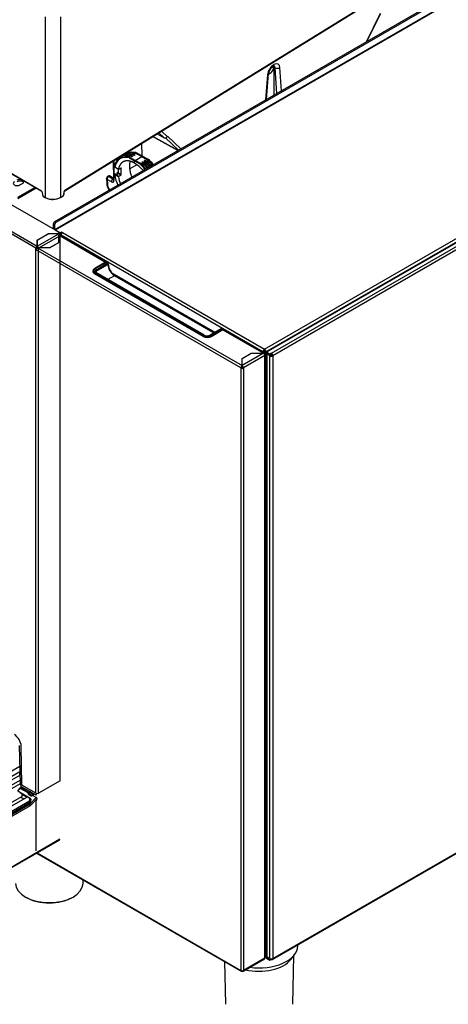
# Model space of a CAD drawing. Header units: millimetres. Extents: x 0 to 200, y 0 to 287.
# Tile 35 of 73: x 168 to 180, y 76 to 104. Entities that reach past the tile are written whole.
import ezdxf

# ---------------------------------------------------------------- set-up
doc = ezdxf.new("R2010")
doc.units = ezdxf.units.MM
doc.layers.add('148.257_BW4C_CTM', color=7, linetype='Continuous')
doc.layers.add('Standard', color=7, linetype='Continuous')

# ---------------------------------------------------------------- blocks, each defined once
blk = doc.blocks.new('SE3')
at = {"layer": '148.257_BW4C_CTM', "color": 7, "linetype": 'Continuous'}
for p, q in [((169.436, 98.928), (183.497, 107.613)), ((183.499, 107.62), (169.439, 98.935)), ((169.151, 98.048), (182.037, 105.487)), ((169.187, 98.027), (182.072, 105.466)), ((169.151, 97.813), (182.107, 105.293)), ((182.116, 105.278), (169.16, 97.798)), ((178.082, 103.204), (178.487, 104.02)), ((178.099, 103.214), (178.498, 104.016)), ((168.884, 98.732), (168.884, 103.916)), ((169.322, 98.741), (169.322, 103.916)), ((175.162, 94.384), (191.496, 103.814)), ((191.631, 103.791), (175.237, 94.325)), ((191.658, 103.788), (175.264, 94.323)), ((175.36, 94.267), (191.888, 103.81)), ((191.934, 103.739), (175.402, 94.194)), ((175.215, 101.549), (175.281, 102.292)), ((175.425, 102.458), (175.383, 102.482)), ((175.425, 102.458), (175.427, 102.469)), ((175.426, 102.479), (175.464, 102.457)), ((175.427, 102.469), (175.426, 102.479)), ((175.427, 102.469), (175.427, 101.671)), ((175.511, 101.719), (175.464, 102.457)), ((175.648, 101.798), (175.605, 102.463)), ((175.252, 102.258), (175.188, 101.533)), ((172.131, 100.592), (172.281, 100.449)), ((172.207, 100.64), (172.376, 100.48)), ((168.768, 98.921), (166.326, 100.331)), ((166.329, 100.324), (168.771, 98.914)), ((171.651, 99.928), (171.646, 100.293)), ((172.679, 100.084), (171.954, 100.483)), ((172.686, 100.088), (171.961, 100.488)), ((172.084, 100.563), (172.281, 100.449)), ((172.328, 100.445), (172.697, 100.094)), ((172.376, 100.48), (172.384, 100.491)), ((172.384, 100.491), (172.762, 100.132)), ((171.408, 99.972), (171.345, 100.023)), ((171.514, 100.007), (171.651, 99.928)), ((170.821, 99.783), (170.829, 99.254)), ((170.838, 99.794), (170.846, 99.229)), ((171.271, 99.892), (171.207, 99.944)), ((171.339, 99.932), (171.276, 99.984)), ((171.439, 99.781), (171.289, 99.868)), ((171.45, 99.799), (171.3, 99.886)), ((171.348, 99.914), (171.318, 99.924)), ((171.418, 99.953), (171.387, 99.963)), ((171.421, 99.951), (171.422, 99.951)), ((171.439, 99.718), (171.439, 99.781)), ((171.583, 99.698), (171.439, 99.781)), ((171.45, 99.799), (171.641, 99.909)), ((171.594, 99.716), (171.45, 99.799)), ((171.504, 99.988), (171.457, 100.002)), ((171.504, 99.988), (171.641, 99.909)), ((171.641, 99.909), (171.791, 99.823)), ((171.651, 99.928), (171.801, 99.841)), ((171.683, 99.721), (171.677, 99.727)), ((171.8, 99.692), (171.704, 99.729)), ((171.752, 99.761), (171.745, 99.767)), ((171.869, 99.732), (171.773, 99.769)), ((171.818, 99.801), (171.791, 99.823)), ((171.84, 99.784), (171.818, 99.801)), ((171.855, 99.771), (171.84, 99.784)), ((171.865, 99.763), (171.855, 99.771)), ((171.865, 99.763), (171.885, 99.745)), ((169.299, 97.717), (166.135, 99.543)), ((170.866, 99.625), (170.868, 99.621)), ((170.867, 99.62), (170.869, 99.616)), ((170.872, 99.616), (170.975, 99.552)), ((170.875, 99.61), (170.977, 99.546)), ((170.962, 99.549), (170.965, 99.447)), ((170.965, 99.447), (171.053, 99.396)), ((170.984, 99.547), (171.044, 99.581)), ((171.053, 99.576), (171.044, 99.581)), ((171.053, 99.396), (171.053, 99.576)), ((171.498, 99.674), (171.301, 99.561)), ((171.635, 99.689), (171.593, 99.712)), ((171.731, 99.652), (171.635, 99.689)), ((165.486, 99.163), (168.64, 97.342)), ((170.634, 99.284), (170.638, 99.142)), ((170.652, 99.253), (170.656, 99.118)), ((170.771, 99.184), (170.652, 99.253)), ((170.699, 99.358), (170.663, 99.337)), ((170.686, 99.334), (170.687, 99.335)), ((170.687, 99.335), (170.724, 99.357)), ((170.815, 99.262), (170.687, 99.335)), ((170.724, 99.357), (170.828, 99.301)), ((170.815, 99.262), (170.828, 99.269)), ((170.975, 99.324), (170.87, 99.384)), ((170.88, 99.403), (170.984, 99.343)), ((170.923, 99.399), (170.883, 99.405)), ((170.952, 99.429), (170.958, 99.418)), ((171.044, 99.376), (170.952, 99.429)), ((170.984, 99.343), (171.044, 99.376)), ((168.61, 97.278), (165.445, 99.105)), ((168.088, 98.742), (168.579, 99.025)), ((168.614, 99.005), (168.088, 98.701)), ((168.15, 99.094), (168.224, 99.137)), ((168.792, 98.88), (168.797, 98.811)), ((168.802, 98.806), (168.797, 98.875)), ((169.411, 98.889), (169.406, 98.817)), ((169.411, 98.822), (169.416, 98.894)), ((168.826, 98.765), (168.884, 98.732)), ((168.829, 98.758), (168.887, 98.725)), ((169.319, 98.734), (169.385, 98.775)), ((169.322, 98.741), (169.387, 98.781)), ((169.151, 98.048), (169.187, 98.027)), ((169.116, 97.833), (169.116, 97.986)), ((169.116, 97.986), (169.151, 97.966)), ((169.151, 97.813), (169.151, 97.966)), ((169.257, 97.741), (169.16, 97.798)), ((169.328, 97.741), (169.337, 97.747)), ((169.337, 97.747), (169.372, 97.726)), ((169.337, 97.747), (169.337, 97.706)), ((168.64, 97.507), (168.97, 97.698)), ((168.64, 97.342), (168.64, 97.507)), ((168.64, 97.475), (168.645, 97.478)), ((168.645, 97.339), (169.264, 97.696)), ((168.974, 97.696), (168.645, 97.506)), ((168.645, 97.506), (168.645, 97.339)), ((169.299, 97.635), (168.68, 97.278)), ((168.97, 97.698), (169.267, 97.698)), ((168.97, 97.694), (168.97, 97.698)), ((169.264, 97.696), (168.974, 97.696)), ((169.257, 97.741), (169.257, 97.741)), ((169.266, 97.448), (169.266, 97.65)), ((169.267, 97.698), (169.299, 97.717)), ((169.267, 97.694), (169.267, 97.698)), ((169.271, 97.65), (170.603, 96.881)), ((169.271, 97.65), (169.271, 97.447)), ((169.285, 97.676), (169.299, 97.684)), ((169.292, 97.68), (169.299, 97.676)), ((169.299, 97.717), (169.299, 97.684)), ((169.299, 81.999), (169.299, 97.635)), ((170.622, 96.888), (169.314, 97.643)), ((169.328, 97.701), (169.328, 97.741)), ((169.337, 97.706), (169.328, 97.701)), ((175.118, 94.307), (169.328, 97.65)), ((169.328, 97.65), (169.328, 97.635)), ((169.346, 97.701), (169.337, 97.706)), ((169.372, 97.726), (175.162, 94.384)), ((168.638, 97.294), (168.61, 97.278)), ((168.61, 81.642), (168.61, 97.278)), ((174.48, 93.847), (168.617, 97.231)), ((168.617, 97.226), (168.617, 97.231)), ((168.64, 97.342), (168.64, 97.336)), ((168.64, 97.301), (168.64, 97.336)), ((168.645, 97.31), (168.64, 97.307)), ((168.645, 97.339), (168.645, 97.306)), ((168.649, 97.293), (168.649, 97.298)), ((168.652, 97.294), (168.68, 97.278)), ((168.654, 97.295), (174.517, 93.911)), ((169.008, 97.295), (168.654, 97.295)), ((168.656, 97.298), (169.006, 97.298)), ((168.68, 81.642), (168.68, 97.278)), ((169.006, 97.298), (169.266, 97.448)), ((169.006, 97.298), (169.006, 97.295)), ((169.271, 97.447), (169.008, 97.295)), ((169.266, 97.448), (169.266, 97.444)), ((170.244, 96.634), (170.244, 96.596)), ((170.604, 96.882), (170.292, 96.701)), ((170.606, 96.881), (170.294, 96.701)), ((170.306, 96.694), (170.619, 96.874)), ((170.645, 96.828), (170.333, 96.648)), ((170.333, 96.618), (170.672, 96.813)), ((170.333, 96.648), (170.333, 96.618)), ((170.619, 96.874), (170.606, 96.881)), ((170.656, 96.878), (170.644, 96.885)), ((170.291, 96.569), (170.291, 96.545)), ((173.402, 94.772), (170.291, 96.569)), ((173.399, 94.75), (170.292, 96.544)), ((170.294, 96.575), (173.405, 94.778)), ((173.418, 94.786), (170.306, 96.582)), ((173.436, 94.787), (170.325, 96.584)), ((170.857, 96.492), (170.671, 96.384)), ((170.784, 96.574), (173.736, 94.87)), ((173.701, 94.85), (170.857, 96.492)), ((173.712, 94.856), (170.876, 96.493)), ((173.906, 94.968), (173.593, 94.787)), ((173.924, 94.966), (173.612, 94.786)), ((173.625, 94.778), (173.937, 94.959)), ((173.94, 94.952), (173.628, 94.772)), ((173.97, 94.937), (173.647, 94.75)), ((173.937, 94.959), (173.924, 94.966)), ((173.974, 94.962), (173.962, 94.969)), ((173.97, 94.937), (175.131, 94.267)), ((175.157, 94.269), (173.997, 94.939)), ((173.402, 94.772), (173.402, 94.749)), ((173.628, 94.772), (173.628, 94.741)), ((175.162, 94.384), (175.162, 94.343)), ((174.517, 94.115), (174.779, 94.267)), ((174.517, 93.911), (174.517, 94.115)), ((174.517, 94.083), (174.522, 94.085)), ((174.522, 94.114), (174.781, 94.264)), ((175.131, 94.264), (174.522, 93.912)), ((174.522, 93.912), (174.522, 94.114)), ((175.171, 94.201), (174.555, 93.846)), ((174.779, 94.267), (175.131, 94.267)), ((174.779, 94.267), (174.779, 94.263)), ((174.781, 94.264), (175.131, 94.264)), ((175.118, 94.307), (175.153, 94.327)), ((175.162, 94.281), (175.118, 94.307)), ((175.131, 94.264), (175.131, 94.267)), ((175.153, 94.327), (175.197, 94.302)), ((175.168, 94.245), (175.158, 94.24)), ((175.171, 94.241), (175.161, 94.235)), ((175.197, 94.302), (175.162, 94.281)), ((175.162, 94.281), (175.162, 94.265)), ((175.162, 94.242), (175.162, 94.236)), ((175.171, 94.327), (175.171, 94.317)), ((175.171, 94.201), (175.171, 94.198)), ((175.171, 76.916), (175.171, 94.198)), ((175.186, 76.937), (175.186, 94.219)), ((175.197, 94.108), (175.186, 94.102)), ((175.186, 94.085), (175.187, 94.085)), ((175.197, 94.108), (175.197, 94.302)), ((175.206, 94.154), (175.197, 94.159)), ((175.233, 94.323), (175.206, 94.307)), ((175.206, 94.307), (175.206, 94.154)), ((175.206, 94.154), (175.208, 94.155)), ((175.208, 94.271), (175.208, 76.971)), ((175.222, 94.294), (175.225, 94.292)), ((175.225, 94.296), (175.268, 94.32)), ((175.225, 94.301), (175.225, 94.3)), ((175.229, 94.298), (175.225, 94.3)), ((175.225, 94.296), (175.317, 94.243)), ((175.225, 94.255), (175.225, 94.296)), ((175.317, 94.202), (175.225, 94.255)), ((175.226, 94.255), (175.225, 94.254)), ((175.225, 94.254), (175.317, 94.201)), ((175.225, 94.247), (175.225, 94.254)), ((175.225, 94.247), (175.225, 76.946)), ((175.268, 94.32), (175.264, 94.323)), ((175.36, 94.267), (175.317, 94.243)), ((175.317, 94.243), (175.317, 94.202)), ((175.317, 94.202), (175.36, 94.226)), ((175.317, 94.201), (175.353, 94.221)), ((175.353, 94.214), (175.317, 94.194)), ((175.317, 94.201), (175.317, 94.194)), ((175.317, 76.9), (175.317, 94.194)), ((175.353, 94.221), (175.352, 94.222)), ((175.353, 94.214), (175.353, 94.221)), ((175.36, 94.267), (175.36, 94.226)), ((175.402, 94.194), (175.367, 94.214)), ((175.402, 94.194), (175.402, 76.9)), ((174.48, 93.842), (174.508, 93.858)), ((174.48, 93.847), (174.48, 93.842)), ((174.48, 93.842), (174.481, 93.841)), ((174.481, 93.841), (174.481, 76.56)), ((174.508, 93.864), (174.523, 93.873)), ((174.508, 93.858), (174.526, 93.869)), ((174.508, 93.858), (174.508, 93.863)), ((174.509, 93.857), (174.508, 93.858)), ((174.517, 93.911), (174.517, 93.878)), ((174.522, 93.912), (174.522, 93.908)), ((174.522, 93.908), (174.522, 93.875)), ((174.527, 93.862), (174.527, 93.857)), ((174.555, 93.841), (174.527, 93.857)), ((174.555, 93.841), (174.555, 93.846)), ((174.555, 93.841), (174.555, 76.56)), ((175.402, 76.9), (191.934, 86.445)), ((175.39, 76.873), (191.922, 86.418)), ((175.186, 85.047), (175.208, 85.059)), ((175.208, 85.018), (175.186, 85.006)), ((175.208, 85.018), (175.186, 85.006)), ((175.208, 84.978), (175.186, 84.965)), ((175.208, 84.069), (175.186, 84.057)), ((175.186, 84.036), (175.208, 84.049)), ((175.186, 83.934), (175.208, 83.947)), ((175.208, 83.845), (175.186, 83.832)), ((175.208, 83.641), (175.186, 83.628)), ((175.208, 83.62), (175.186, 83.608)), ((168.13, 83.014), (168.159, 81.906)), ((168.202, 81.897), (168.185, 82.993)), ((168.146, 82.407), (163.834, 79.918)), ((163.897, 79.809), (168.149, 82.265)), ((168.145, 82.407), (168.145, 82.428)), ((168.145, 82.157), (168.145, 82.262)), ((168.152, 82.161), (164.05, 79.793)), ((164.113, 79.685), (168.156, 82.019)), ((169.299, 81.999), (168.68, 81.642)), ((168.159, 81.916), (164.266, 79.668)), ((168.148, 81.786), (168.076, 81.712)), ((168.159, 81.783), (168.087, 81.71)), ((168.087, 81.71), (168.443, 81.504)), ((168.172, 81.794), (168.159, 81.783)), ((168.384, 81.653), (168.159, 81.783)), ((168.209, 81.824), (168.16, 81.795)), ((168.172, 81.794), (168.216, 81.819)), ((168.397, 81.664), (168.172, 81.794)), ((168.207, 81.825), (168.608, 81.593)), ((168.61, 81.642), (168.219, 81.867)), ((168.392, 81.661), (168.384, 81.653)), ((168.415, 81.675), (168.397, 81.664)), ((168.404, 81.644), (168.408, 81.615)), ((168.408, 81.646), (168.425, 81.657)), ((168.427, 81.604), (168.425, 81.657)), ((168.461, 81.656), (168.463, 81.585)), ((168.461, 81.656), (168.543, 81.609)), ((164.545, 79.435), (168.204, 81.548)), ((168.357, 81.532), (164.698, 79.419)), ((164.761, 79.311), (168.42, 81.423)), ((168.258, 81.474), (168.167, 81.527)), ((168.21, 81.607), (168.349, 81.527)), ((168.42, 81.381), (168.383, 81.402)), ((168.431, 81.393), (168.388, 81.349)), ((168.391, 81.615), (168.472, 81.568)), ((168.399, 81.346), (168.442, 81.39)), ((168.484, 81.572), (168.402, 81.619)), ((168.426, 81.482), (168.432, 81.479)), ((168.431, 81.438), (168.43, 81.391)), ((168.432, 81.479), (168.432, 81.464)), ((168.619, 81.518), (168.435, 81.325)), ((168.644, 81.492), (168.459, 81.3)), ((168.489, 81.57), (168.463, 81.585)), ((168.508, 81.579), (168.507, 81.578)), ((168.515, 81.578), (168.514, 81.577)), ((168.619, 81.518), (168.515, 81.578)), ((168.546, 81.604), (168.521, 81.589)), ((168.543, 81.609), (168.543, 81.602)), ((168.615, 79.986), (168.615, 81.422)), ((168.616, 81.639), (168.616, 81.59)), ((168.62, 79.992), (168.62, 81.428)), ((168.373, 81.337), (164.889, 79.325)), ((168.386, 81.336), (164.902, 79.324)), ((168.422, 81.315), (164.938, 79.303)), ((168.44, 81.284), (164.955, 79.273)), ((168.258, 81.33), (168.309, 81.3)), ((168.386, 81.336), (168.399, 81.346)), ((168.422, 81.315), (168.386, 81.336)), ((168.435, 81.325), (168.399, 81.346)), ((175.186, 81.322), (175.208, 81.309)), ((175.208, 81.189), (175.186, 81.201)), ((175.208, 80.956), (175.186, 80.968)), ((175.186, 80.934), (175.208, 80.922)), ((167.766, 79.428), (169.293, 80.309)), ((167.772, 79.438), (169.298, 80.32)), ((169.298, 80.32), (167.772, 79.439)), ((168.627, 79.923), (174.492, 76.536)), ((168.641, 79.932), (174.481, 76.56)), ((169.96, 79.055), (169.962, 79.152)), ((176.119, 77.264), (176.12, 77.295)), ((174.55, 76.539), (175.16, 76.892)), ((174.56, 76.563), (175.171, 76.916)), ((175.186, 77.096), (175.208, 77.109)), ((175.208, 77.068), (175.186, 77.055)), ((175.204, 76.97), (175.204, 76.929)), ((175.218, 76.949), (175.218, 76.908)), ((175.218, 76.949), (175.317, 76.892)), ((175.218, 76.908), (175.317, 76.851)), ((175.317, 76.893), (175.225, 76.946)), ((175.317, 76.9), (175.317, 76.893)), ((175.317, 76.892), (175.325, 76.897)), ((175.324, 76.897), (175.317, 76.893)), ((175.317, 76.892), (175.317, 76.851)), ((175.317, 76.851), (175.36, 76.876)), ((175.36, 76.89), (175.36, 76.876)), ((175.919, 76.876), (176.022, 77.009)), ((175.974, 75.587), (176.004, 76.985)), ((174.012, 76.813), (174.039, 75.587)), ((174.555, 76.56), (174.56, 76.563)), ((174.518, 76.552), (174.518, 76.539)), ((174.523, 76.552), (174.523, 76.542))]:
    blk.add_line(p, q, dxfattribs=at)
for centre, radius, start, end in [((175.568, 102.258), 0.289, 117.3214, 173.2085), ((171.356, 100.022), 0.015, 72.0135, 89.2623), ((172.111, 100.888), 1.14, 228.5085, 232.6138), ((170.672, 97.917), 2.225, 69.4944, 72.0919), ((170.671, 97.903), 2.242, 69.4994, 72.0907), ((171.357, 99.748), 0.284, 78.1235, 83.1021), ((171.432, 99.697), 0.329, 84.9351, 92.9976), ((171.397, 100.021), 0.0183, 351.2235, 15.6793), ((171.455, 99.961), 0.0638, 71.8297, 83.7824), ((171.436, 99.86), 0.166, 61.9951, 76.7734), ((171.2, 99.525), 0.374, 79.1325, 100.2468), ((171.184, 99.489), 0.406, 74.6341, 97.0669), ((171.165, 99.461), 0.426, 73.0809, 94.0712), ((171.218, 99.942), 0.015, 72.0015, 89.2797), ((171.971, 100.807), 1.137, 228.5523, 232.6746), ((170.503, 97.744), 2.323, 69.5848, 72.0678), ((170.502, 97.73), 2.34, 69.5893, 72.0663), ((171.19, 99.71), 0.199, 59.3428, 66.0474), ((171.21, 99.806), 0.12, 41.8927, 53.7602), ((171.287, 99.982), 0.015, 71.9783, 89.3392), ((172.038, 100.844), 1.134, 228.5084, 232.6069), ((170.596, 97.864), 2.24, 69.4603, 72.0397), ((170.595, 97.848), 2.258, 69.4661, 72.0379), ((170.94, 98.803), 1.181, 46.9173, 51.0242), ((172.569, 101.841), 2.268, 247.7946, 250.3666), ((170.986, 98.826), 1.203, 46.9899, 50.9764), ((170.981, 98.809), 1.225, 47.0585, 51.0107), ((172.625, 101.85), 2.234, 247.7864, 250.4112), ((171.871, 99.88), 0.0986, 215.2145, 233.5144), ((171.509, 99.351), 0.571, 55.3919, 59.1737), ((171.068, 98.881), 1.183, 46.9258, 50.9796), ((171.684, 99.575), 0.288, 45.3727, 58.7986), ((171.284, 99.108), 0.875, 46.6812, 50.548), ((171.876, 99.733), 0.015, 42.3868, 46.9341), ((170.881, 99.626), 0.015, 169.7317, 205.0614), ((170.882, 99.622), 0.015, 205.0719, 238.2683), ((170.945, 99.433), 0.015, 93.7907, 186.7987), ((171.127, 99.597), 0.242, 219.9164, 223.9158), ((170.86, 98.808), 1.078, 40.5799, 57.517), ((170.752, 98.752), 1.259, 38.7131, 48.6842), ((170.733, 98.736), 1.301, 38.616, 48.6165), ((171.563, 99.521), 0.198, 66.47, 81.2545), ((170.734, 98.732), 1.315, 38.733, 46.752), ((172.5, 101.805), 2.271, 247.8098, 250.3905), ((170.946, 98.821), 1.157, 46.8425, 50.9913), ((170.719, 98.723), 1.374, 38.4008, 42.5425), ((170.775, 98.755), 1.326, 38.6472, 43.1063), ((171.738, 99.654), 0.015, 42.4125, 46.8902), ((170.742, 98.736), 1.369, 38.4175, 42.6289), ((171.807, 99.693), 0.015, 42.4245, 47.0011), ((170.693, 99.287), 0.059, 122.5087, 182.7089), ((170.733, 99.267), 0.0826, 125.1042, 189.695), ((170.688, 99.294), 0.05, 119.6537, 122.099), ((170.88, 99.39), 0.015, 81.6218, 188.8359), ((172.265, 99.63), 1.417, 189.9733, 202.3704), ((172.303, 99.631), 1.386, 188.3233, 189.5703), ((171.136, 99.508), 0.22, 200.8893, 205.4734), ((174.692, 101.212), 4.163, 205.588, 205.7608), ((170.995, 99.326), 0.0202, 123.9845, 187.6273), ((172.061, 99.513), 1.103, 189.8887, 200.2426), ((171.032, 99.394), 0.021, 304.6383, 5.6463), ((168.745, 98.874), 0.0479, 6.5578, 55.857), ((169.464, 98.889), 0.0483, 125.2062, 173.3104), ((171.007, 99.17), 0.37, 184.3727, 216.9979), ((168.866, 98.817), 0.0696, 185.1464, 238.0225), ((168.856, 98.811), 0.0547, 185.8356, 237.0341), ((169.095, 99.159), 0.476, 243.6963, 298.502), ((169.095, 99.125), 0.446, 243.2897, 299.0204), ((169.34, 98.829), 0.0709, 309.6523, 354.2679), ((171.067, 96.842), 0.385, 182.0373, 212.2585), ((171.076, 96.815), 0.379, 208.1108, 238.1487), ((173.515, 94.946), 0.177, 243.6188, 296.3812), ((168.171, 81.769), 0.028, 112.8523, 144.3091), ((168.262, 81.912), 0.103, 183.1275, 238.3284), ((168.411, 81.635), 0.0117, 128.6669, 152.4889), ((168.443, 81.619), 0.0626, 76.073, 116.866), ((168.402, 81.655), 0.0235, 4.296, 56.8632), ((168.443, 81.622), 0.0383, 61.7659, 116.7998), ((168.484, 81.655), 0.0234, 128.7597, 176.899), ((168.406, 81.626), 0.00815, 188.4992, 243.1012), ((168.652, 81.426), 0.0323, 125.021, 175.6225), ((168.329, 81.408), 0.084, 302.1888, 315.1107)]:
    blk.add_arc(centre, radius, start, end, dxfattribs=at)
for centre, major_axis, ratio, start_param, end_param in [((175.428, 102.343), (-0.129, -0.216), 0.566842, 2.451584, 5.418644), ((175.181, 102.301), (-0.0996, 0.0087), 0.534762, 2.406295, 3.144874), ((175.32, 102.407), (0.085, 0.125), 0.524987, 3.664133, 5.447161), ((175.32, 102.407), (-0.077, -0.13), 0.567188, 2.451888, 2.773212), ((175.534, 102.505), (0.0998, 0.0064), 0.635446, 3.888958, 5.45884), ((172.323, 100.511), (0.0514, 0.0546), 0.809129, 3.329959, 4.890675), ((171.356, 100.022), (-0.0002, -0.015), 0.758941, 3.141593, 4.618784), ((171.356, 100.022), (0.0099, 0.0112), 0.699004, 0.915943, 2.006494), ((171.356, 100.022), (-0.0046, -0.0143), 0.424642, 3.141588, 3.818615), ((171.404, 100.019), (-0.0008, 0.015), 0.799235, 4.530564, 5.097388), ((171.451, 99.989), (-0.0053, -0.014), 0.468872, 2.995317, 3.838887), ((171.451, 100.019), (0.0013, 0.0149), 0.773936, 3.411205, 5.208148), ((171.464, 100.016), (0.0044, 0.0143), 0.713361, 3.293673, 5.364436), ((171.504, 100.001), (0.0075, 0.013), 0.597498, 3.927305, 5.515245), ((171.146, 99.891), (-0.0012, 0.015), 0.797209, 1.405375, 1.920395), ((171.218, 99.942), (-0.0002, -0.015), 0.758903, 3.141593, 4.619141), ((171.218, 99.942), (0.0099, 0.0112), 0.698851, 0.915671, 2.006722), ((171.218, 99.942), (-0.0046, -0.0143), 0.424855, 3.141593, 3.818704), ((171.281, 99.89), (0.0091, 0.0119), 0.667883, 0.86651, 1.934235), ((171.287, 99.982), (-0.0002, -0.015), 0.759348, 3.141593, 4.61864), ((171.287, 99.982), (0.0099, 0.0112), 0.699108, 0.916128, 2.007782), ((171.287, 99.982), (-0.0046, -0.0143), 0.425268, 3.141591, 3.818876), ((171.3, 99.874), (0.0042, 0.0144), 0.713273, 1.247265, 2.198733), ((171.3, 99.874), (-0.0075, -0.013), 0.597324, 3.927143, 5.497635), ((171.3, 99.874), (0.0114, 0.0098), 0.744253, 1.01449, 1.671361), ((171.313, 99.909), (-0.0052, -0.0141), 0.467202, 3.210756, 3.83805), ((171.35, 99.931), (0.0091, 0.0119), 0.668389, 0.86723, 1.935063), ((171.382, 99.949), (-0.0053, -0.014), 0.469153, 3.21048, 3.839029), ((171.419, 99.97), (0.0091, 0.0119), 0.668222, 0.866992, 1.934249), ((171.45, 99.787), (-0.0075, -0.013), 0.577526, 3.927143, 5.497635), ((171.464, 100.016), (0.0044, 0.0143), 0.713361, -3.326348, -3.279988), ((171.641, 99.922), (0.0075, 0.013), 0.577529, 3.927151, 5.515091), ((171.675, 99.709), (-0.0094, -0.0117), 0.647717, 2.955522, 4.021855), ((171.712, 99.73), (0.0057, 0.0139), 0.448987, 0.717254, 1.796986), ((171.744, 99.748), (-0.0094, -0.0117), 0.648116, 2.952978, 4.022394), ((171.78, 99.77), (0.0057, 0.0139), 0.449115, 0.717317, 1.796381), ((171.791, 99.835), (0.0075, 0.013), 0.556845, 3.926997, 5.514937), ((171.813, 99.788), (0.0094, 0.0117), 0.648112, 0.462568, 0.880796), ((171.823, 99.814), (-0.0083, -0.0125), 0.510163, 0.406204, 2.405936), ((171.876, 99.773), (0.0108, 0.0104), 0.28674, 3.008317, 5.636587), ((171.876, 99.733), (0.005, 0.0141), 0.405304, 0.697723, 1.804065), ((171.876, 99.733), (-0.0111, -0.0101), 0.26036, 3.141593, 5.11205), ((171.876, 99.733), (-0.0102, -0.011), 0.679232, 3.323279, 4.069341), ((171.876, 99.733), (-0.0102, -0.011), 0.679232, 3.141593, 3.323279), ((171.876, 99.733), (-0.0111, -0.0101), 0.26036, 3.017191, 3.141593), ((170.881, 99.626), (0.0148, -0.0027), 0.65715, 3.141593, 3.516342), ((170.881, 99.626), (0.0136, 0.0064), 0.778216, 2.686725, 3.141662), ((170.882, 99.622), (-0.0147, 0.003), 0.68813, 0.390827, 0.897374), ((170.882, 99.622), (0.0136, 0.0064), 0.778189, 2.685849, 3.141593), ((170.882, 99.622), (0.0079, 0.0128), 0.577174, 2.373795, 3.141593), ((170.945, 99.433), (-0.014, -0.0054), 0.660232, 4.784777, 6.047928), ((170.945, 99.433), (0.001, -0.015), 0.333579, 3.154664, 4.059955), ((170.976, 99.453), (0.0149, 0.002), 0.470571, 3.1273, 3.837232), ((171.593, 99.704), (-0.0075, -0.013), 0.557025, 3.927143, 5.497635), ((171.593, 99.704), (-0.0098, -0.0114), 0.401101, 4.318898, 5.587156), ((171.593, 99.704), (0.0012, 0.015), 0.086153, 0.630477, 1.014439), ((171.642, 99.69), (0.0057, 0.0139), 0.448839, 0.717181, 1.795705), ((171.738, 99.654), (0.005, 0.0141), 0.405772, 0.697913, 1.803568), ((171.738, 99.654), (-0.0111, -0.0101), 0.261425, 3.141594, 5.111603), ((171.738, 99.654), (-0.0103, -0.011), 0.67954, 3.141593, 4.069861), ((171.738, 99.654), (-0.0111, -0.0101), 0.261425, 3.018956, 3.141594), ((171.807, 99.693), (0.0051, 0.0141), 0.406083, 0.69804, 1.804566), ((171.807, 99.693), (-0.0111, -0.0101), 0.261452, 3.141593, 5.112504), ((171.807, 99.693), (-0.0102, -0.011), 0.678759, 3.141593, 4.068547), ((171.807, 99.693), (-0.0111, -0.0101), 0.261452, 3.015911, 3.141593), ((168.07, 99.14), (0.113, 0), 0.57735, 2.356194, 5.497787), ((168.144, 99.183), (-0.113, 0), 0.57735, 2.356194, 5.497787), ((168.144, 99.142), (-0.113, 0), 0.57735, 3.46128, 5.497787), ((170.688, 99.294), (0.0263, -0.0425), 0.557212, 2.357118, 3.141622), ((170.724, 99.315), (0.025, -0.0433), 0.597507, 2.373646, 3.141593), ((170.816, 99.21), (0.0313, 0.0541), 0.597498, 0.785712, 2.373652), ((170.768, 99.276), (-0.0562, 0.0974), 0.557193, 2.373649, 3.926992), ((170.891, 99.255), (0.0625, 0.001), 0.587338, 3.141593, 3.900657), ((170.88, 99.39), (0.0148, 0.0023), 0.45, 3.141593, 3.829765), ((170.88, 99.39), (0.0075, 0.013), 0.597324, 0.78555, 2.356042), ((170.945, 99.433), (0.0149, 0.0018), 0.462162, 3.141593, 3.340314), ((170.952, 99.417), (0.0135, 0.0065), 0.796598, 1.217562, 2.850474), ((170.958, 99.406), (0.0135, 0.0065), 0.796574, 1.21742, 2.851642), ((168.768, 98.888), (0.02, -0.0347), 0.57735, 0.873327, 2.356804), ((168.779, 98.927), (0.0075, 0.013), 0.57735, 2.356194, 3.148863), ((168.807, 98.881), (0.015, 0.0011), 0.524834, 3.133328, 3.887004), ((169.44, 98.903), (0.02, 0.0346), 0.57735, 0.820305, 2.268928), ((169.401, 98.895), (-0.015, 0.0011), 0.524834, 2.396181, 3.139846), ((169.428, 98.941), (-0.0079, 0.0128), 0.556849, 3.141593, 3.910136), ((170.701, 99.144), (0.0625, 0.0019), 0.577008, 3.14211, 3.8921), ((170.786, 99.042), (-0.094, 0.162), 0.557193, 0.802842, 1.808618), ((168.894, 98.738), (0.0075, 0.013), 0.57735, 2.356194, 3.141593), ((168.894, 98.738), (0.0075, 0.013), 0.57735, 3.141593, 3.961897), ((169.311, 98.747), (-0.0079, 0.0128), 0.556849, 2.33934, 3.141593), ((169.311, 98.747), (-0.0079, 0.0128), 0.556849, 3.141593, 3.910136), ((169.382, 98.805), (-0.0175, -0.0303), 0.57735, 1.024461, 2.268928), ((169.396, 98.823), (-0.015, 0.0011), 0.524834, 2.396181, 3.141594), ((169.151, 98.007), (0.025, 0.0433), 0.57735, 0.785398, 2.356194), ((169.187, 97.986), (0.025, 0.0433), 0.57735, 0.785398, 2.356194), ((169.16, 97.808), (0.0312, -0.0541), 0.57735, 3.926991, 4.144707), ((169.16, 97.808), (0.0062, -0.0108), 0.57735, 3.926991, 5.497787), ((169.293, 97.762), (0.05, 0), 0.57735, 3.926991, 5.497787), ((169.264, 97.655), (-0.025, 0.0433), 0.57735, 3.926991, 5.497787), ((169.293, 97.721), (-0.05, 0), 0.57735, 1.698422, 2.356194), ((169.264, 97.655), (-0.05, 0), 0.57735, 2.356194, 3.926991), ((169.372, 97.675), (0.0312, 0.0541), 0.57735, 0.785398, 2.356194), ((168.645, 97.298), (0.025, 0.0433), 0.57735, 0.927295, 2.356194), ((168.645, 97.298), (-0.05, 0), 0.57735, 0.785398, 2.356194), ((168.654, 97.253), (-0.0262, -0.0455), 0.57735, 3.926991, 5.497787), ((168.645, 97.298), (-0.005, -0.00866), 0.57735, 4.712389, 5.497787), ((168.645, 97.298), (-0.01, 0), 0.57735, 0.785398, 2.356194), ((168.653, 97.254), (0.0263, -0.0455), 0.57735, 2.447371, 2.708113), ((168.645, 97.298), (0.025, -0.0433), 0.57735, 0.785398, 2.356194), ((168.645, 97.298), (-0.005, 0.00866), 0.57735, 3.926991, 5.497787), ((170.415, 96.616), (0.175, 0), 0.57735, 2.943176, 3.926991), ((170.404, 96.638), (0.155, 0), 0.57735, 2.356194, 3.926991), ((170.404, 96.634), (0.16, 0), 0.57735, 3.141593, 3.926991), ((170.404, 96.638), (0.138, 0), 0.57735, 2.356194, 3.926991), ((170.294, 96.697), (0.0025, -0.00433), 0.57735, 2.356194, 3.14159), ((170.404, 96.607), (0.1, 0), 0.57735, 2.356194, 3.143774), ((170.306, 96.663), (-0.0187, 0.0325), 0.57735, 3.926991, 5.497787), ((170.404, 96.577), (0.1, 0), 0.57735, 2.356194, 2.809651), ((170.606, 96.877), (0.0025, -0.00433), 0.57735, 2.356194, 3.14159), ((170.606, 96.82), (-0.0375, -0.065), 0.57735, 3.141593, 3.926991), ((170.619, 96.813), (-0.0375, -0.065), 0.57735, 3.146668, 3.926991), ((170.619, 96.844), (-0.0188, 0.0325), 0.57735, 3.926991, 5.497787), ((170.645, 96.798), (-0.0187, -0.0325), 0.57735, 2.356194, 3.926991), ((170.645, 96.828), (-0.0375, 0), 0.57735, 2.356194, 3.148193), ((170.857, 96.706), (0.131, -0.227), 0.57735, 3.926991, 5.497787), ((170.415, 96.583), (0.175, 0), 0.57735, -3.339216, -3.303929), ((170.294, 96.571), (-0.0025, -0.00433), 0.57735, 3.926991, 5.497787), ((170.306, 96.551), (-0.0188, -0.0325), 0.57735, 3.141593, 3.926991), ((170.857, 96.461), (-0.0188, -0.0325), 0.57735, 3.141593, 3.926991), ((173.924, 94.935), (0.0188, -0.0325), 0.57735, 2.356194, 3.141593), ((173.924, 94.904), (-0.0375, -0.065), 0.57735, 3.141593, 3.926991), ((173.937, 94.897), (-0.0375, -0.065), 0.57735, 3.141593, 3.926991), ((173.937, 94.954), (0.0025, -0.00433), 0.57735, 0.785398, 2.356194), ((173.94, 94.895), (-0.035, -0.0606), 0.57735, 2.707393, 3.926991), ((173.97, 94.894), (-0.0262, -0.0455), 0.57735, 3.141593, 3.926991), ((173.523, 94.821), (0.175, 0), 0.57735, 3.926991, 5.497787), ((173.405, 94.774), (-0.0025, -0.00433), 0.57735, 3.926991, 5.497787), ((173.515, 94.838), (0.16, 0), 0.57735, 3.926991, 5.497787), ((173.515, 94.842), (-0.155, 0), 0.57735, 0.785398, 2.356194), ((173.418, 94.755), (-0.0187, -0.0325), 0.57735, 3.143112, 3.926991), ((173.515, 94.842), (0.138, 0), 0.57735, 3.926991, 5.497787), ((173.612, 94.755), (0.0188, -0.0325), 0.57735, 2.356194, 3.135208), ((173.625, 94.774), (0.0025, -0.00433), 0.57735, 0.785398, 2.356194), ((175.162, 94.333), (-0.0312, -0.0541), 0.57735, 3.926991, 5.497787), ((175.162, 94.333), (-0.0312, 0.0541), 0.57735, 3.926991, 5.497787), ((175.131, 94.224), (-0.0262, -0.0455), 0.57735, 2.356194, 3.926991), ((175.131, 94.221), (0.0742, 0), 0.57735, 1.503402, 1.570796), ((175.133, 94.222), (-0.0263, 0.0455), 0.57735, 3.926991, 5.430393), ((175.162, 94.333), (0.0062, 0.0108), 0.57735, 0.785398, 2.356194), ((175.162, 94.333), (-0.0062, 0.0108), 0.57735, 3.926991, 5.497787), ((175.133, 94.219), (-0.0525, 0), 0.57735, 2.356194, 3.926991), ((175.162, 94.128), (-0.025, 0.0433), 0.57735, 3.141593, 3.926991), ((175.268, 94.271), (0.06, 0), 0.57735, 2.439625, 3.926991), ((175.268, 94.268), (-0.06, 0.0303), 0.059005, -0.755578, -0.672147), ((175.264, 94.279), (0.027, -0.0468), 0.57735, 2.356194, 3.926991), ((175.36, 94.218), (-0.06, 0), 0.57735, 0.785398, 2.356194), ((175.36, 94.218), (0.01, 0), 0.57735, 3.926991, 5.497787), ((175.36, 94.218), (0.03, -0.052), 0.57735, 0.785398, 2.356194), ((175.36, 94.218), (-0.005, 0.00866), 0.57735, 3.926991, 5.497787), ((174.517, 93.868), (0.0263, 0.0455), 0.57735, 0.785398, 2.356194), ((174.518, 93.862), (-0.0525, 0), 0.57735, 0.785398, 2.356439), ((174.517, 93.868), (-0.0062, -0.0108), 0.57735, 3.926991, 5.497787), ((174.518, 93.862), (-0.0125, 0), 0.57735, 0.785398, 2.357221), ((174.518, 93.867), (0.0262, -0.0455), 0.57735, 0.785398, 2.265018), ((174.518, 93.867), (0.0063, -0.0108), 0.57735, 0.785398, 1.96379), ((167.991, 83.101), (-0.138, 0.238), 0.57735, 3.944444, 5.497787), ((168.173, 81.602), (-0.0313, 0.0541), 0.57735, 3.141593, 6.283185), ((168.166, 81.768), (0.0179, -0.0175), 0.311422, 2.229281, 3.141593), ((168.172, 81.774), (0.0125, -0.0217), 0.57735, 2.356194, 3.151214), ((168.219, 81.888), (0.0125, -0.0217), 0.57735, 3.944444, 5.497787), ((168.418, 81.643), (0.0365, 0.0185), 0.74249, 2.231525, 3.594765), ((168.388, 81.644), (0.0126, -0.0082), 0.433114, 0.563727, 2.155532), ((168.398, 81.623), (0.0241, 0.0438), 0.591335, 0.772515, 0.920508), ((168.393, 81.65), (0.009, -0.012), 0.488885, 0.754074, 2.290214), ((168.397, 81.652), (-0.0075, 0.013), 0.57735, 3.962031, 5.497787), ((168.408, 81.617), (0.0165, 0.0309), 0.597209, 0.766606, 0.914599), ((168.645, 81.662), (-0.05, 0), 0.57735, 0.785398, 2.356194), ((168.389, 81.326), (0.0313, 0.0541), 0.57735, 0, 1.967036), ((168.389, 81.477), (-0.0313, 0.0541), 0.57735, 3.141593, 6.283185), ((168.395, 81.606), (-0.0075, -0.013), 0.576646, 3.141593, 4.309532), ((168.449, 81.375), (0.0179, -0.0175), 0.311451, 2.229268, 3.141593), ((168.45, 81.489), (-0.0125, -0.0217), 0.57735, 4.310963, 5.497787), ((168.372, 81.431), (-0.0941, -0.0507), 0.710294, 1.984297, 2.727601), ((168.372, 81.431), (-0.0941, -0.0507), 0.710294, 2.727601, 3.555093), ((168.445, 81.575), (0.025, 0.0004), 0.567188, 0.776973, 1.294221), ((168.493, 81.589), (0.0279, 0.0135), 0.731611, 3.604665, 5.169066), ((168.476, 81.559), (-0.0075, -0.013), 0.576646, 3.140347, 4.309532), ((168.518, 81.568), (0.0107, -0.0105), 0.311422, 2.229281, 3.146385), ((168.519, 81.569), (0.0107, -0.0105), 0.311422, 2.229281, 3.141593), ((168.517, 81.555), (0.0184, 0.0298), 0.556781, 0.801732, 1.185705), ((168.528, 81.576), (0.0075, -0.013), 0.57735, 3.141593, 3.891951), ((168.553, 81.615), (0.0075, 0.013), 0.57735, 0.979813, 2.356194), ((168.553, 81.591), (0.0075, -0.013), 0.57735, 2.356194, 3.141591), ((168.532, 81.615), (-0.03, 0), 0.57735, 2.356809, 3.462968), ((168.636, 81.434), (-0.0148, -0.0263), 0.578842, 3.916055, 5.484121), ((168.605, 81.428), (-0.015, 0), 0.57735, 2.356194, 3.144549), ((168.626, 81.503), (0.0181, -0.0173), 0.319031, 0.655031, 2.225827), ((168.626, 81.465), (-0.0075, 0.013), 0.57735, 3.13818, 3.926991), ((168.422, 81.356), (-0.025, -0.0433), 0.57735, 0.785398, 1.169371), ((168.422, 81.294), (0.0125, -0.0217), 0.57735, 0.785398, 2.356194), ((168.442, 81.31), (0.0181, -0.0173), 0.319031, 0.655031, 2.225827), ((168.44, 81.345), (-0.0375, -0.065), 0.57735, 0.785398, 1.169371), ((168.605, 79.992), (-0.015, 0), 0.57735, 2.356194, 3.141593), ((168.653, 79.968), (0.0262, 0.0455), 0.57735, 3.094635, 3.141593), ((168.992, 79.062), (-0.968, 0), 0.57735, 0.012343, 3.12925), ((168.992, 79.042), (0.943, 0), 0.57735, 3.926991, 5.492728), ((175.006, 77.86), (0.225, 0), 0.57735, 0.459823, 0.645135), ((175.006, 77.86), (-0.202, 0), 0.57735, 3.234348, 3.619849), ((175.006, 77.86), (-0.202, 0), 0.57735, 2.663336, 3.048837), ((175.006, 77.86), (0.225, 0), 0.57735, -0.645135, -0.459823), ((175.006, 77.272), (1.113, 0), 0.57735, 4.468662, 6.270842), ((175.006, 77.111), (1, 0), 0.57735, 4.314345, 5.862651), ((175.133, 76.937), (-0.0263, 0.0455), 0.57735, 3.141593, 3.926991), ((175.133, 76.937), (-0.0525, 0), 0.57735, 2.356194, 3.141593), ((175.254, 76.97), (0.05, 0), 0.57735, 2.731684, 3.926991), ((175.254, 76.929), (0.05, 0), 0.57735, 3.141593, 3.926991), ((175.268, 76.971), (0.06, 0), 0.57735, 3.141593, 3.926991), ((175.36, 76.925), (0.06, 0), 0.57735, 3.926991, 5.497787), ((175.36, 76.925), (-0.03, 0.052), 0.57735, 2.356194, 3.926991), ((174.518, 76.582), (-0.0525, 0), 0.57735, 0.785398, 2.356194), ((174.518, 76.582), (0.0262, 0.0455), 0.57735, 2.356194, 3.926991), ((174.523, 76.585), (-0.0263, 0.0455), 0.57735, 2.356194, 3.926991)]:
    blk.add_ellipse(centre, major_axis=major_axis, ratio=ratio, start_param=start_param, end_param=end_param, dxfattribs=at)
for points, knots in [([(175.464, 102.457), (175.463, 102.464), (175.462, 102.477), (175.456, 102.493), (175.447, 102.506), (175.439, 102.512), (175.435, 102.515), (175.434, 102.515)], [0, 0, 0, 0, 0.0614941, 0.1204632, 0.1769068, 0.2308243, 0.23861, 0.23861, 0.23861, 0.23861]), ([(171.345, 100.023), (171.293, 100.024), (171.245, 100.015), (171.192, 99.991), (171.182, 99.986), (171.173, 99.98)], [0, 0, 0, 0, 0.125, 0.125, 0.1547366, 0.1547366, 0.1547366, 0.1547366]), ([(171.207, 99.999), (171.212, 100.002), (171.216, 100.004), (171.263, 100.025), (171.311, 100.035), (171.363, 100.034)], [0.8619424, 0.8619424, 0.8619424, 0.8619424, 0.875, 0.875, 1, 1, 1, 1]), ([(171.207, 99.944), (171.202, 99.944), (171.194, 99.944), (171.182, 99.943), (171.172, 99.943), (171.162, 99.942), (171.154, 99.941), (171.134, 99.938), (171.11, 99.933), (171.083, 99.924), (171.056, 99.913), (171.022, 99.893), (170.978, 99.859), (170.947, 99.823), (170.927, 99.793), (170.92, 99.779), (170.914, 99.768), (170.91, 99.761), (170.907, 99.754), (170.901, 99.743), (170.894, 99.726), (170.886, 99.702), (170.878, 99.678), (170.871, 99.652), (170.868, 99.634), (170.866, 99.625)], [0, 0, 0, 0, 0.025301, 0.048318, 0.06905, 0.0875, 0.103667, 0.117552, 0.211307, 0.250297, 0.294544, 0.394392, 0.500614, 0.643361, 0.678953, 0.714592, 0.732189, 0.750009, 0.761346, 0.773927, 0.818782, 0.863818, 0.909033, 0.954427, 1, 1, 1, 1]), ([(170.868, 99.621), (170.869, 99.626), (170.871, 99.635), (170.874, 99.649), (170.878, 99.662), (170.882, 99.675), (170.887, 99.688), (170.891, 99.701), (170.896, 99.713), (170.902, 99.725), (170.908, 99.737), (170.914, 99.749), (170.921, 99.76), (170.928, 99.771), (170.935, 99.781), (170.943, 99.792), (170.951, 99.801), (170.96, 99.811), (170.969, 99.82), (170.978, 99.828), (170.988, 99.837), (170.998, 99.844), (171.008, 99.851), (171.019, 99.858), (171.03, 99.864), (171.042, 99.87), (171.054, 99.875), (171.067, 99.879), (171.079, 99.883), (171.092, 99.886), (171.106, 99.889), (171.12, 99.891), (171.129, 99.892), (171.134, 99.893)], [0, 0, 0, 0, 0.029049, 0.058325, 0.087828, 0.117556, 0.147507, 0.177681, 0.208075, 0.238689, 0.269519, 0.300566, 0.331826, 0.363298, 0.394981, 0.426873, 0.458972, 0.491278, 0.523789, 0.556505, 0.589426, 0.62255, 0.655876, 0.689403, 0.72313, 0.757055, 0.791179, 0.825499, 0.860016, 0.894727, 0.92963, 0.964722, 1, 1, 1, 1]), ([(171.439, 99.718), (171.435, 99.72), (171.426, 99.726), (171.413, 99.733), (171.4, 99.739), (171.388, 99.746), (171.375, 99.751), (171.362, 99.757), (171.35, 99.762), (171.337, 99.766), (171.325, 99.77), (171.313, 99.773), (171.301, 99.777), (171.289, 99.779), (171.277, 99.781), (171.265, 99.783), (171.254, 99.784), (171.243, 99.785), (171.231, 99.786), (171.221, 99.786), (171.21, 99.785), (171.199, 99.785), (171.189, 99.784), (171.179, 99.782), (171.169, 99.78), (171.159, 99.778), (171.15, 99.775), (171.137, 99.771), (171.122, 99.765), (171.104, 99.756), (171.087, 99.745), (171.071, 99.732), (171.056, 99.719), (171.042, 99.703), (171.029, 99.686), (171.017, 99.667), (171.006, 99.647), (170.997, 99.626), (170.988, 99.603), (170.981, 99.578), (170.977, 99.561), (170.975, 99.552)], [0, 0, 0, 0, 0.02021, 0.040339, 0.060389, 0.080358, 0.100248, 0.120058, 0.139788, 0.159438, 0.179008, 0.198498, 0.217908, 0.237237, 0.256487, 0.275657, 0.294747, 0.313757, 0.332686, 0.351536, 0.370306, 0.388996, 0.407606, 0.426137, 0.444588, 0.462958, 0.481249, 0.499459, 0.536967, 0.57464, 0.61248, 0.650484, 0.688655, 0.726993, 0.765496, 0.804165, 0.842999, 0.882, 0.921167, 0.9605, 1, 1, 1, 1]), ([(171.085, 99.927), (171.09, 99.93), (171.096, 99.932), (171.14, 99.948), (171.181, 99.955), (171.225, 99.955)], [0.7092418, 0.7092418, 0.7092418, 0.7092418, 0.75, 0.75, 1, 1, 1, 1]), ([(171.276, 99.984), (171.232, 99.984), (171.19, 99.977), (171.137, 99.957), (171.122, 99.95), (171.107, 99.942)], [0, 0, 0, 0, 0.25, 0.25, 0.3548548, 0.3548548, 0.3548548, 0.3548548]), ([(171.308, 99.773), (171.304, 99.758), (171.293, 99.712), (171.287, 99.627), (171.298, 99.514), (171.323, 99.411), (171.345, 99.347), (171.355, 99.323)], [0.7026609, 0.7026609, 0.7026609, 0.7026609, 0.7187569, 0.7500845, 0.7812541, 0.8125322, 0.8312203, 0.8312203, 0.8312203, 0.8312203]), ([(171.32, 99.921), (171.316, 99.922), (171.307, 99.924), (171.298, 99.925), (171.294, 99.925)], [0, 0, 0, 0, 0.02326252, 0.04586659, 0.04586659, 0.04586659, 0.04586659]), ([(171.35, 99.943), (171.353, 99.941), (171.359, 99.936), (171.367, 99.928), (171.372, 99.921), (171.375, 99.915), (171.373, 99.91), (171.364, 99.909), (171.354, 99.91), (171.341, 99.913), (171.327, 99.917), (171.317, 99.92), (171.313, 99.922)], [0, 0, 0, 0, 0.125, 0.25, 0.375, 0.4375, 0.5, 0.5625, 0.625, 0.75, 0.875, 1, 1, 1, 1]), ([(171.352, 99.913), (171.355, 99.913), (171.36, 99.912), (171.369, 99.91), (171.37, 99.914), (171.367, 99.916), (171.363, 99.919), (171.354, 99.925), (171.345, 99.929), (171.339, 99.932)], [0.3497651, 0.3497651, 0.3497651, 0.3497651, 0.4280793, 0.4996596, 0.5268092, 0.5797351, 0.641324, 0.7489356, 1, 1, 1, 1]), ([(171.39, 99.961), (171.385, 99.962), (171.377, 99.963), (171.368, 99.964), (171.364, 99.965), (171.364, 99.965)], [0, 0, 0, 0, 0.00949311, 0.01880421, 0.01907959, 0.01907959, 0.01907959, 0.01907959]), ([(171.365, 99.977), (171.371, 99.977), (171.385, 99.975), (171.4, 99.973), (171.408, 99.972)], [0.96818099, 0.96818099, 0.96818099, 0.96818099, 0.98111788, 1, 1, 1, 1]), ([(171.419, 99.982), (171.422, 99.98), (171.428, 99.975), (171.436, 99.967), (171.442, 99.96), (171.444, 99.954), (171.442, 99.949), (171.433, 99.948), (171.423, 99.949), (171.41, 99.952), (171.396, 99.956), (171.387, 99.96), (171.382, 99.961)], [0, 0, 0, 0, 0.125, 0.25, 0.375, 0.4375, 0.5, 0.5625, 0.625, 0.75, 0.875, 1, 1, 1, 1]), ([(171.416, 99.954), (171.42, 99.953), (171.426, 99.952), (171.438, 99.949), (171.44, 99.953), (171.437, 99.955), (171.433, 99.958), (171.425, 99.963), (171.416, 99.968), (171.41, 99.971), (171.408, 99.972)], [0.2894975, 0.2894975, 0.2894975, 0.2894975, 0.4276477, 0.5007249, 0.5242424, 0.5708155, 0.6453235, 0.748778, 0.9347419, 1, 1, 1, 1]), ([(171.675, 99.721), (171.672, 99.723), (171.666, 99.729), (171.657, 99.737), (171.652, 99.744), (171.649, 99.75), (171.651, 99.756), (171.66, 99.757), (171.671, 99.755), (171.684, 99.752), (171.698, 99.747), (171.707, 99.744), (171.712, 99.742)], [0, 0, 0, 0, 0.125, 0.25, 0.375, 0.4375, 0.5, 0.5625, 0.625, 0.75, 0.875, 1, 1, 1, 1]), ([(171.704, 99.729), (171.702, 99.73), (171.695, 99.735), (171.681, 99.743), (171.669, 99.749), (171.656, 99.755), (171.654, 99.751), (171.657, 99.747), (171.661, 99.742), (171.669, 99.734), (171.675, 99.728), (171.679, 99.724)], [0, 0, 0, 0, 0.0659497, 0.251267, 0.4284259, 0.5006312, 0.5240824, 0.5705394, 0.6450292, 0.7486782, 0.9168893, 0.9168893, 0.9168893, 0.9168893]), ([(171.704, 99.729), (171.708, 99.726), (171.717, 99.717), (171.732, 99.702), (171.752, 99.682), (171.776, 99.657), (171.801, 99.628), (171.819, 99.606), (171.828, 99.595)], [0, 0, 0, 0, 0.00813021, 0.01950267, 0.03411647, 0.05197013, 0.0730616, 0.09449819, 0.09449819, 0.09449819, 0.09449819]), ([(171.744, 99.761), (171.741, 99.763), (171.734, 99.768), (171.726, 99.777), (171.721, 99.784), (171.718, 99.79), (171.72, 99.795), (171.729, 99.796), (171.74, 99.795), (171.752, 99.792), (171.767, 99.787), (171.776, 99.784), (171.78, 99.782)], [0, 0, 0, 0, 0.125, 0.25, 0.375, 0.4375, 0.5, 0.5625, 0.625, 0.75, 0.875, 1, 1, 1, 1]), ([(171.773, 99.769), (171.771, 99.77), (171.763, 99.775), (171.749, 99.783), (171.738, 99.789), (171.724, 99.795), (171.723, 99.79), (171.726, 99.787), (171.73, 99.782), (171.737, 99.774), (171.744, 99.768), (171.748, 99.764)], [0, 0, 0, 0, 0.0655665, 0.2510502, 0.4281783, 0.4997976, 0.5268913, 0.57982, 0.6413845, 0.7489801, 0.9177662, 0.9177662, 0.9177662, 0.9177662]), ([(171.933, 99.656), (171.928, 99.663), (171.915, 99.679), (171.894, 99.704), (171.877, 99.723), (171.869, 99.732)], [0.94619575, 0.94619575, 0.94619575, 0.94619575, 0.95990822, 0.97979709, 1, 1, 1, 1]), ([(171.95, 99.665), (171.948, 99.668), (171.936, 99.683), (171.915, 99.708), (171.895, 99.731), (171.885, 99.742), (171.883, 99.744)], [0.92974603, 0.92974603, 0.92974603, 0.92974603, 0.9347702, 0.96038064, 0.98212684, 0.98519386, 0.98519386, 0.98519386, 0.98519386]), ([(171.887, 99.743), (171.892, 99.738), (171.901, 99.728), (171.914, 99.713), (171.927, 99.698), (171.939, 99.683), (171.947, 99.672), (171.951, 99.667), (171.952, 99.666)], [0, 0, 0, 0, 0.01115548, 0.02205964, 0.03271238, 0.04311357, 0.05326307, 0.05408256, 0.05408256, 0.05408256, 0.05408256]), ([(170.965, 99.447), (170.965, 99.447), (170.965, 99.446), (170.965, 99.444), (170.963, 99.442), (170.96, 99.441), (170.956, 99.441), (170.949, 99.441), (170.944, 99.441), (170.941, 99.442)], [0, 0, 0, 0, 0.001408, 0.085455, 0.184717, 0.290715, 0.426788, 0.67406, 1, 1, 1, 1]), ([(170.961, 99.452), (170.961, 99.452), (170.96, 99.452), (170.958, 99.451), (170.953, 99.449), (170.948, 99.448), (170.944, 99.448)], [0.1513689, 0.1513689, 0.1513689, 0.1513689, 0.2056195, 0.3161657, 0.6160826, 1, 1, 1, 1]), ([(170.984, 99.547), (170.983, 99.547), (170.982, 99.546), (170.98, 99.546), (170.979, 99.546), (170.977, 99.546), (170.976, 99.547), (170.975, 99.548), (170.975, 99.55), (170.975, 99.551), (170.975, 99.552)], [0, 0, 0, 0, 0.102781, 0.211753, 0.327011, 0.448635, 0.576692, 0.711241, 0.852329, 1, 1, 1, 1]), ([(171.044, 99.581), (171.044, 99.581), (171.046, 99.582), (171.047, 99.582), (171.048, 99.582), (171.05, 99.582), (171.051, 99.581), (171.053, 99.58), (171.053, 99.577), (171.053, 99.576)], [0, 0, 0, 0, 0.099241, 0.19629, 0.293936, 0.394922, 0.501732, 0.756496, 1, 1, 1, 1]), ([(170.652, 99.253), (170.651, 99.254), (170.648, 99.256), (170.646, 99.259), (170.643, 99.261), (170.641, 99.264), (170.64, 99.266), (170.637, 99.27), (170.635, 99.276), (170.634, 99.282), (170.634, 99.284)], [0, 0, 0, 0, 0.0536626, 0.1026856, 0.1470686, 0.1868111, 0.2219129, 0.2523738, 0.3841156, 0.4878533, 0.4878533, 0.4878533, 0.4878533]), ([(170.943, 99.401), (170.943, 99.401), (170.942, 99.4), (170.939, 99.4), (170.935, 99.399), (170.93, 99.399), (170.926, 99.399), (170.923, 99.399)], [0.2063984, 0.2063984, 0.2063984, 0.2063984, 0.3813425, 0.5061659, 0.6485202, 0.8119394, 1, 1, 1, 1]), ([(170.333, 96.618), (170.333, 96.615), (170.333, 96.609), (170.334, 96.601), (170.335, 96.592), (170.337, 96.584), (170.338, 96.579), (170.339, 96.576)], [0, 0, 0, 0, 0.0225729, 0.0452451, 0.0680298, 0.09094, 0.1123778, 0.1123778, 0.1123778, 0.1123778]), ([(170.683, 96.828), (170.682, 96.838), (170.68, 96.852), (170.668, 96.87), (170.66, 96.875), (170.655, 96.877)], [0, 0, 0, 0, 0.44763, 0.784278, 1, 1, 1, 1]), ([(170.325, 96.584), (170.32, 96.587), (170.309, 96.594), (170.304, 96.604), (170.304, 96.606), (170.304, 96.607)], [0, 0, 0, 0, 0.312102, 0.699823, 1, 1, 1, 1]), ([(173.962, 94.969), (173.959, 94.97), (173.953, 94.975), (173.937, 94.977), (173.92, 94.975), (173.91, 94.97), (173.906, 94.968)], [0, 0, 0, 0, 0.116818, 0.442818, 0.753777, 1, 1, 1, 1]), ([(168.401, 81.64), (168.4, 81.639), (168.399, 81.637), (168.398, 81.634), (168.398, 81.631), (168.397, 81.628), (168.398, 81.626), (168.398, 81.625), (168.398, 81.624)], [0, 0, 0, 0, 0.1059309, 0.2075962, 0.305029, 0.3982666, 0.4873522, 0.5192567, 0.5192567, 0.5192567, 0.5192567]), ([(168.432, 81.479), (168.446, 81.471), (168.456, 81.452), (168.453, 81.429), (168.452, 81.424)], [0, 0, 0, 0, 0.5, 0.6439348, 0.6439348, 0.6439348, 0.6439348]), ([(168.507, 81.578), (168.506, 81.577), (168.504, 81.575), (168.5, 81.573), (168.497, 81.571), (168.493, 81.571), (168.49, 81.57), (168.487, 81.571), (168.485, 81.571), (168.484, 81.572)], [0, 0, 0, 0, 0.161981, 0.314483, 0.456486, 0.586296, 0.704318, 0.812146, 1, 1, 1, 1]), ([(168.373, 81.337), (168.373, 81.337), (168.374, 81.337), (168.377, 81.339), (168.381, 81.338), (168.386, 81.336)], [0.4889981, 0.4889981, 0.4889981, 0.4889981, 0.5, 0.5, 1, 1, 1, 1]), ([(168.388, 81.349), (168.388, 81.349), (168.389, 81.349), (168.391, 81.35), (168.395, 81.349), (168.399, 81.346)], [0.4074574, 0.4074574, 0.4074574, 0.4074574, 0.5, 0.5, 1, 1, 1, 1])]:
    blk.add_open_spline(points, degree=3, knots=knots, dxfattribs=at)
for points in [[(171.135, 99.885), (171.068, 99.88), (170.952, 99.825), (170.888, 99.695), (170.872, 99.616)], [(171.147, 99.963), (171.191, 99.984), (171.24, 99.995), (171.294, 99.994)], [(171.293, 99.938), (171.308, 99.937), (171.323, 99.935), (171.339, 99.932)], [(171.504, 99.988), (171.494, 99.988), (171.476, 99.993), (171.459, 99.998), (171.451, 100.001)], [(171.773, 99.769), (171.816, 99.729), (171.858, 99.683), (171.897, 99.635)], [(171.886, 99.78), (171.917, 99.748), (171.946, 99.714), (171.974, 99.679)], [(171.864, 99.616), (171.844, 99.642), (171.822, 99.668), (171.8, 99.692)], [(171.879, 99.624), (171.857, 99.651), (171.835, 99.677), (171.811, 99.702)], [(171.818, 99.703), (171.84, 99.679), (171.862, 99.653), (171.883, 99.627)], [(170.663, 99.337), (170.67, 99.341), (170.678, 99.34), (170.687, 99.335)], [(170.829, 99.257), (170.825, 99.257), (170.82, 99.259), (170.815, 99.262)], [(170.921, 99.397), (170.907, 99.399), (170.894, 99.401), (170.88, 99.403)], [(170.958, 99.418), (170.96, 99.412), (170.954, 99.399), (170.931, 99.395), (170.921, 99.397)], [(168.449, 81.414), (168.445, 81.406), (168.441, 81.398), (168.435, 81.391)]]:
    blk.add_open_spline(points, degree=3, dxfattribs=at)

msp = doc.modelspace()

# ---------------------------------------------------------------- block references
at = {"layer": 'Standard'}
msp.add_blockref('SE3', (0, 0), dxfattribs=at)

doc.saveas('drawing.dxf')
